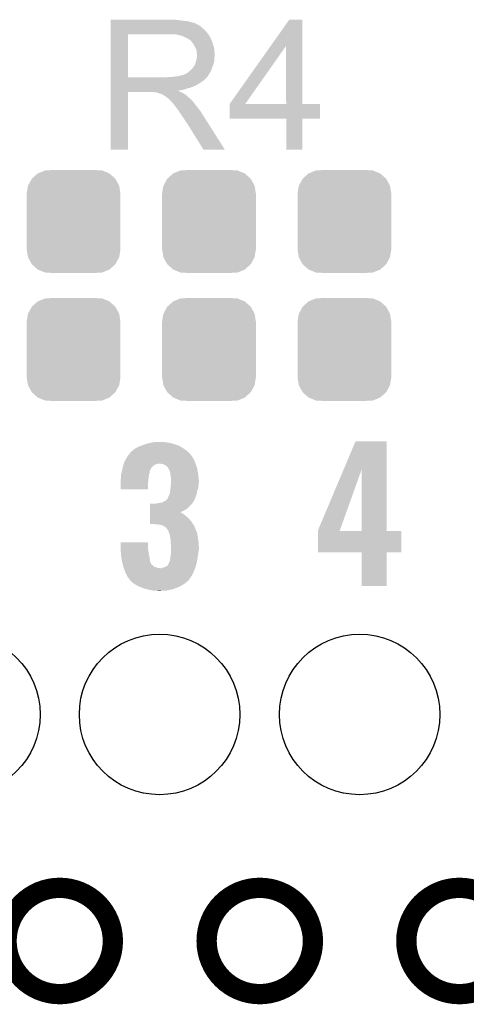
# Model space of a CAD drawing. Extents: x -1.3 to 24.2, y -3.9 to 39.2.
# Tile 28 of 37: x 8.1 to 11.5, y 24.4 to 31.8. Entities that reach past the tile are written whole.
import ezdxf

# ---------------------------------------------------------------- set-up
doc = ezdxf.new("R2010")
doc.units = 0
doc.layers.get('0').update_dxf_attribs({"linetype": 'CONTINUOUS'})
for name, color, linetype in [('THERMO_10_CLICK_V101_GKO', 5, 'CONTINUOUS'), ('THERMO_10_CLICK_V101_GTO', 14, 'CONTINUOUS'), ('THERMO_10_CLICK_V101_GTS', 12, 'CONTINUOUS')]:
    doc.layers.add(name, color=color, linetype=linetype)

# ---------------------------------------------------------------- blocks, each defined once
blk = doc.blocks.new('CUSTOM_67')
for points in [[(-0.267216, 0.361152), (-0.213724, 0.383108), (0.26779, 0.361152), (0.21312, 0.383108)], [(-0.213724, 0.383108), (-0.20803, 0.383392), (0.21312, 0.383108), (0.212412, 0.383392)], [(-0.20803, 0.383392), (-0.154122, 0.38608), (0.212412, 0.383392), (0.154132, 0.38608)], [(-0.341452, 0.269636), (-0.313432, 0.320688), (0.341702, 0.269636), (0.313176, 0.320688)], [(-0.313432, 0.320688), (-0.312264, 0.321732), (0.313176, 0.320688), (0.312592, 0.321732)], [(-0.312264, 0.321732), (-0.26893, 0.360448), (0.312592, 0.321732), (0.268592, 0.360448)], [(-0.26893, 0.360448), (-0.267216, 0.361152), (0.268592, 0.360448), (0.26779, 0.361152)], [(-0.35179, 0.21082), (-0.342144, 0.268372), (0.35179, 0.21082), (0.34192, 0.268372)], [(-0.342144, 0.268372), (-0.341452, 0.269636), (0.34192, 0.268372), (0.341702, 0.269636)], [(-0.35179, 0.20955), (-0.35179, 0.21082), (0.35179, 0.20955), (0.35179, 0.21082)], [(-0.35179, -0.20955), (-0.35179, 0.20955), (0.35179, -0.20955), (0.35179, 0.20955)], [(-0.35179, -0.21082), (-0.35179, -0.20955), (0.35179, -0.21082), (0.35179, -0.20955)], [(-0.34192, -0.268358), (-0.35179, -0.21082), (0.342148, -0.268358), (0.35179, -0.21082)], [(-0.341702, -0.269636), (-0.34192, -0.268358), (0.341446, -0.269636), (0.342148, -0.268358)], [(-0.313184, -0.320676), (-0.341702, -0.269636), (0.31344, -0.320676), (0.341446, -0.269636)], [(-0.312594, -0.321732), (-0.313184, -0.320676), (0.312258, -0.321732), (0.31344, -0.320676)], [(-0.268602, -0.36044), (-0.312594, -0.321732), (0.26894, -0.36044), (0.312258, -0.321732)], [(-0.267792, -0.361154), (-0.268602, -0.36044), (0.2672, -0.361154), (0.26894, -0.36044)], [(-0.213136, -0.383104), (-0.267792, -0.361154), (0.213734, -0.383104), (0.2672, -0.361154)], [(-0.212414, -0.383394), (-0.213136, -0.383104), (0.207926, -0.383394), (0.213734, -0.383104)], [(-0.154122, -0.38608), (-0.212414, -0.383394), (0.154132, -0.38608), (0.207926, -0.383394)]]:
    blk.add_solid(points)
blk = doc.blocks.new('ROUND_38')
blk.add_circle((0, 0), 0.602)

msp = doc.modelspace()

# ---------------------------------------------------------------- linework, layer by layer
at = {"layer": 'THERMO_10_CLICK_V101_GKO', "const_width": 0.1524}
for points in [[(8.03148, 24.89962, 1), (8.82904, 24.89962, 1)], [(9.53262, 24.89962, 1), (10.33018, 24.89962, 1)], [(11.03122, 24.89962, 1), (11.82878, 24.89962, 1)]]:
    msp.add_lwpolyline(points, format="xyb", close=True, dxfattribs=at)
at = {"layer": 'THERMO_10_CLICK_V101_GTO'}
for points in [[(8.813822, 31.80842), (8.813824, 31.81096), (9.31926, 31.80842), (9.29132, 31.81096)], [(8.813822, 31.80334), (8.813822, 31.80842), (9.349738, 31.80334), (9.31926, 31.80842)], [(8.813822, 31.8008), (8.813822, 31.80334), (9.3853, 31.8008), (9.349738, 31.80334)], [(8.813822, 31.79318), (8.813822, 31.8008), (9.415778, 31.79318), (9.3853, 31.8008)], [(8.813822, 31.7881), (8.813822, 31.79318), (9.431022, 31.7881), (9.415778, 31.79318)], [(8.813822, 31.78556), (8.813822, 31.7881), (9.443722, 31.78556), (9.431022, 31.7881)], [(8.813822, 31.785536), (8.813822, 31.78556), (9.44626, 31.785536), (9.443722, 31.78556)], [(8.813822, 31.783014), (8.813822, 31.785536), (9.446276, 31.783014), (9.44626, 31.785536)], [(8.813822, 31.77794), (8.813822, 31.783014), (9.45642, 31.77794), (9.446276, 31.783014)], [(8.813822, 31.772858), (8.813822, 31.77794), (9.469122, 31.772858), (9.45642, 31.77794)], [(8.813822, 31.7627), (8.813822, 31.772858), (9.48436, 31.7627), (9.469122, 31.772858)], [(8.813822, 31.75), (8.813822, 31.7627), (9.4996, 31.75), (9.48436, 31.7627)], [(10.0141, 31.615318), (10.152372, 31.810936), (10.251448, 31.615318), (10.25144, 31.810936)], [(10.152372, 31.810936), (10.15239, 31.81096), (10.25144, 31.810936), (10.15239, 31.81096)], [(8.813812, 31.379182), (8.81382, 31.701718), (8.943342, 31.379182), (8.943342, 31.701718)], [(8.81382, 31.714442), (8.813822, 31.73476), (9.53516, 31.714442), (9.517382, 31.73476)], [(8.81382, 31.70174), (8.81382, 31.714442), (9.545038, 31.70174), (9.53516, 31.714442)], [(8.81382, 31.701718), (8.81382, 31.70174), (8.943342, 31.701718), (9.25068, 31.70174)], [(8.813822, 31.73476), (8.813822, 31.75), (9.517382, 31.73476), (9.4996, 31.75)], [(9.321802, 31.69666), (9.288782, 31.70174), (9.54899, 31.69666), (9.545038, 31.70174)], [(9.340436, 31.691578), (9.321802, 31.69666), (9.55294, 31.691578), (9.54899, 31.69666)], [(9.34974, 31.68904), (9.340436, 31.691578), (9.552944, 31.68904), (9.55294, 31.691578)], [(9.349752, 31.689034), (9.34974, 31.68904), (9.552944, 31.689034), (9.552944, 31.68904)], [(9.370056, 31.678882), (9.349752, 31.689034), (9.56056, 31.678882), (9.552944, 31.689034)], [(9.37006, 31.67888), (9.370056, 31.678882), (9.560562, 31.67888), (9.56056, 31.678882)], [(9.38784, 31.67126), (9.37006, 31.67888), (9.56361, 31.67126), (9.560562, 31.67888)], [(9.39631, 31.66618), (9.38784, 31.67126), (9.56564, 31.66618), (9.56361, 31.67126)], [(9.40054, 31.663642), (9.39631, 31.66618), (9.566728, 31.663642), (9.56564, 31.66618)], [(9.408164, 31.65856), (9.40054, 31.663642), (9.568906, 31.65856), (9.566728, 31.663642)], [(9.410704, 31.658552), (9.408164, 31.65856), (9.56891, 31.658552), (9.568906, 31.65856)], [(9.41832, 31.6484), (9.410704, 31.658552), (9.57326, 31.6484), (9.56891, 31.658552)], [(9.42594, 31.63824), (9.41832, 31.6484), (9.576648, 31.63824), (9.57326, 31.6484)], [(9.43501, 31.62554), (9.42594, 31.63824), (9.58088, 31.62554), (9.576648, 31.63824)], [(9.43864, 31.620456), (9.43501, 31.62554), (9.582406, 31.620456), (9.58088, 31.62554)], [(9.4488, 31.600138), (9.43864, 31.620456), (9.5885, 31.600138), (9.582406, 31.620456)], [(9.705364, 31.178536), (10.0141, 31.615318), (9.822208, 31.178536), (10.12948, 31.615318)], [(10.129496, 31.1785), (10.12948, 31.615318), (10.251464, 31.1785), (10.251448, 31.615318)], [(9.45642, 31.584896), (9.4488, 31.600138), (9.590026, 31.584896), (9.5885, 31.600138)], [(9.457872, 31.57474), (9.45642, 31.584896), (9.59104, 31.57474), (9.590026, 31.584896)], [(9.45896, 31.567118), (9.457872, 31.57474), (9.591676, 31.567118), (9.59104, 31.57474)], [(9.458962, 31.554418), (9.45896, 31.567118), (9.592734, 31.554418), (9.591676, 31.567118)], [(9.4615, 31.546796), (9.458962, 31.554418), (9.59337, 31.546796), (9.592734, 31.554418)], [(9.460046, 31.534096), (9.4615, 31.54426), (9.593578, 31.534096), (9.593578, 31.54426)], [(9.4615, 31.544262), (9.4615, 31.546796), (9.59358, 31.544262), (9.59337, 31.546796)], [(9.4615, 31.54426), (9.4615, 31.544262), (9.593578, 31.54426), (9.59358, 31.544262)], [(9.43864, 31.462978), (9.443718, 31.470596), (9.578568, 31.462978), (9.581338, 31.470596)], [(9.443718, 31.470596), (9.448798, 31.483298), (9.581338, 31.470596), (9.585956, 31.483298)], [(9.448798, 31.4833), (9.45134, 31.495998), (9.585958, 31.4833), (9.588498, 31.495998)], [(9.448798, 31.483298), (9.448798, 31.4833), (9.585956, 31.483298), (9.585958, 31.4833)], [(9.45134, 31.495998), (9.456418, 31.508698), (9.588498, 31.495998), (9.59104, 31.508698)], [(9.456418, 31.508698), (9.45932, 31.529016), (9.59104, 31.508698), (9.59104, 31.529016)], [(9.45932, 31.529016), (9.460046, 31.534096), (9.59104, 31.529016), (9.593578, 31.534096)], [(9.316718, 31.38678), (9.357358, 31.39694), (9.541086, 31.38678), (9.547862, 31.39694)], [(9.359896, 31.39694), (9.367514, 31.402018), (9.547862, 31.39694), (9.550824, 31.402018)], [(9.367514, 31.402018), (9.375138, 31.40456), (9.550824, 31.402018), (9.552306, 31.40456)], [(9.375138, 31.40456), (9.385296, 31.409638), (9.552306, 31.40456), (9.555268, 31.409638)], [(9.385296, 31.409638), (9.407522, 31.427418), (9.555268, 31.409638), (9.56564, 31.427418)], [(9.407522, 31.427418), (9.410698, 31.429958), (9.56564, 31.427418), (9.566562, 31.429958)], [(9.410698, 31.429958), (9.4234, 31.44266), (9.566562, 31.429958), (9.57118, 31.44266)], [(9.4234, 31.44266), (9.433558, 31.455358), (9.57118, 31.44266), (9.575798, 31.455358)], [(9.433558, 31.455358), (9.436098, 31.4579), (9.575798, 31.455358), (9.576722, 31.4579)], [(9.436098, 31.4579), (9.43864, 31.462978), (9.576722, 31.4579), (9.578568, 31.462978)], [(8.81381, 31.32328), (8.813812, 31.338518), (9.4615, 31.32328), (9.486898, 31.338518)], [(8.81381, 31.31566), (8.81381, 31.32328), (9.44626, 31.31566), (9.4615, 31.32328)], [(8.813812, 31.37916), (8.813812, 31.379182), (9.232898, 31.37916), (8.943342, 31.379182)], [(8.813812, 31.368996), (8.813812, 31.37916), (9.525, 31.368996), (9.53516, 31.37916)], [(8.813812, 31.36646), (8.813812, 31.368996), (9.524976, 31.36646), (9.525, 31.368996)], [(8.813812, 31.366454), (8.813812, 31.36646), (9.522454, 31.366454), (9.524976, 31.36646)], [(8.813812, 31.3563), (8.813812, 31.366454), (9.5123, 31.3563), (9.522454, 31.366454)], [(8.813812, 31.34614), (8.813812, 31.3563), (9.49706, 31.34614), (9.5123, 31.3563)], [(8.813812, 31.338518), (8.813812, 31.34614), (9.486898, 31.338518), (9.49706, 31.34614)], [(9.232898, 31.37916), (9.250664, 31.381698), (9.53516, 31.37916), (9.537698, 31.381698)], [(9.250664, 31.381698), (9.25068, 31.3817), (9.537698, 31.381698), (9.537698, 31.3817)], [(9.270998, 31.3817), (9.316718, 31.38678), (9.537698, 31.3817), (9.541086, 31.38678)], [(8.8138, 30.835624), (8.81381, 31.267376), (8.943316, 30.835624), (8.94334, 31.267376)], [(8.81381, 31.30042), (8.81381, 31.31566), (9.410698, 31.30042), (9.44626, 31.31566)], [(8.81381, 31.295338), (8.81381, 31.30042), (9.387838, 31.295338), (9.410698, 31.30042)], [(8.81381, 31.28772), (8.81381, 31.295338), (9.367518, 31.28772), (9.387838, 31.295338)], [(8.81381, 31.28264), (8.81381, 31.28772), (9.344658, 31.28264), (9.367518, 31.28772)], [(8.81381, 31.280062), (8.81381, 31.28264), (9.319294, 31.280062), (9.344658, 31.28264)], [(8.81381, 31.277558), (8.81381, 31.280062), (9.321804, 31.277558), (9.319294, 31.280062)], [(8.81381, 31.275018), (8.81381, 31.277558), (9.326882, 31.275018), (9.321804, 31.277558)], [(8.81381, 31.26994), (8.81381, 31.275018), (9.334498, 31.26994), (9.326882, 31.275018)], [(8.81381, 31.2674), (8.81381, 31.26994), (9.34085, 31.2674), (9.334498, 31.26994)], [(8.81381, 31.267376), (8.81381, 31.2674), (8.94334, 31.267376), (9.136378, 31.2674)], [(9.146538, 31.26486), (9.136378, 31.2674), (9.347202, 31.26486), (9.34085, 31.2674)], [(9.161774, 31.262326), (9.159236, 31.26486), (9.351426, 31.262326), (9.347202, 31.26486)], [(9.164316, 31.26232), (9.161774, 31.262326), (9.351436, 31.26232), (9.351426, 31.262326)], [(9.194798, 31.25216), (9.164316, 31.26232), (9.368368, 31.25216), (9.351436, 31.26232)], [(9.199878, 31.24962), (9.194798, 31.25216), (9.3726, 31.24962), (9.368368, 31.25216)], [(9.204958, 31.24708), (9.199878, 31.24962), (9.375776, 31.24708), (9.3726, 31.24962)], [(9.212578, 31.242002), (9.204958, 31.24708), (9.382124, 31.242002), (9.375776, 31.24708)], [(9.217656, 31.239462), (9.212578, 31.242002), (9.385298, 31.239462), (9.382124, 31.242002)], [(9.220196, 31.23946), (9.217656, 31.239462), (9.3853, 31.23946), (9.385298, 31.239462)], [(9.22274, 31.236922), (9.220196, 31.23946), (9.387838, 31.236922), (9.3853, 31.23946)], [(9.2329, 31.2293), (9.22274, 31.236922), (9.39546, 31.2293), (9.387838, 31.236922)], [(9.236076, 31.22676), (9.2329, 31.2293), (9.398, 31.22676), (9.39546, 31.2293)], [(9.242428, 31.221678), (9.236076, 31.22676), (9.405622, 31.221678), (9.398, 31.22676)], [(9.245598, 31.219142), (9.242428, 31.221678), (9.408158, 31.219142), (9.405622, 31.221678)], [(9.268462, 31.196278), (9.245598, 31.219142), (9.43102, 31.196278), (9.408158, 31.219142)], [(9.276078, 31.18866), (9.268462, 31.196278), (9.436736, 31.18866), (9.43102, 31.196278)], [(9.283698, 31.178498), (9.276078, 31.18866), (9.444358, 31.178498), (9.436736, 31.18866)], [(9.28497, 31.17596), (9.283698, 31.178498), (9.44626, 31.17596), (9.444358, 31.178498)], [(9.286234, 31.173436), (9.28497, 31.17596), (9.448224, 31.173436), (9.44626, 31.17596)], [(9.28877, 31.17342), (9.286234, 31.173436), (9.448236, 31.17342), (9.448224, 31.173436)], [(9.304016, 31.1531), (9.28877, 31.17342), (9.46404, 31.1531), (9.448236, 31.17342)], [(9.70534, 31.069304), (9.705342, 31.178476), (10.383496, 31.069304), (10.38352, 31.178476)], [(9.705342, 31.1785), (9.705344, 31.178506), (10.129496, 31.1785), (10.078282, 31.178506)], [(9.705342, 31.178476), (9.705342, 31.1785), (10.38352, 31.178476), (10.251464, 31.1785)], [(9.705344, 31.178506), (9.705364, 31.178536), (10.078282, 31.178506), (9.822208, 31.178536)], [(9.31926, 31.13278), (9.304016, 31.1531), (9.480296, 31.13278), (9.46404, 31.1531)], [(9.322648, 31.127698), (9.31926, 31.13278), (9.48436, 31.127698), (9.480296, 31.13278)], [(9.341274, 31.09976), (9.322648, 31.127698), (9.50214, 31.09976), (9.48436, 31.127698)], [(9.34974, 31.08706), (9.341274, 31.09976), (9.510198, 31.08706), (9.50214, 31.09976)], [(9.36244, 31.069282), (9.34974, 31.08706), (9.521478, 31.069282), (9.510198, 31.08706)], [(9.3726, 31.051498), (9.36244, 31.069282), (9.53276, 31.051498), (9.521478, 31.069282)], [(9.37514, 31.046426), (9.3726, 31.051498), (9.535978, 31.046426), (9.53276, 31.051498)], [(9.380214, 31.04388), (9.37514, 31.046426), (9.537594, 31.04388), (9.535978, 31.046426)], [(9.382762, 31.0388), (9.380214, 31.04388), (9.540816, 31.0388), (9.537594, 31.04388)], [(9.50976, 30.83561), (9.382762, 31.0388), (9.66973, 30.83561), (9.540816, 31.0388)], [(10.129496, 31.06928), (9.70534, 31.069304), (10.383496, 31.06928), (10.383496, 31.069304)], [(10.129498, 31.069256), (10.129496, 31.06928), (10.25144, 31.069256), (10.383496, 31.06928)], [(10.12952, 30.835624), (10.129498, 31.069256), (10.251416, 30.835624), (10.25144, 31.069256)], [(8.943316, 30.8356), (8.8138, 30.835624), (8.943316, 30.8356), (8.943316, 30.835624)], [(9.669736, 30.8356), (9.66973, 30.83561), (9.669736, 30.8356), (9.50976, 30.83561)], [(10.251416, 30.8356), (10.12952, 30.835624), (10.251416, 30.8356), (10.251416, 30.835624)], [(8.9789, 28.58008), (8.994138, 28.59278), (9.37895, 28.58008), (9.36244, 28.59278)], [(8.994138, 28.59278), (8.994142, 28.592782), (9.36244, 28.59278), (9.362438, 28.592782)], [(8.994142, 28.592782), (9.017, 28.60548), (9.362438, 28.592782), (9.341804, 28.60548)], [(9.017, 28.60548), (9.036812, 28.6131), (9.341804, 28.60548), (9.329422, 28.6131)], [(9.036812, 28.6131), (9.05002, 28.61818), (9.329422, 28.6131), (9.315198, 28.61818)], [(9.05002, 28.61818), (9.071356, 28.6258), (9.315198, 28.61818), (9.29386, 28.6258)], [(9.071356, 28.6258), (9.085582, 28.63088), (9.29386, 28.6258), (9.276082, 28.63088)], [(9.085582, 28.63088), (9.10844, 28.63596), (9.276082, 28.63088), (9.258302, 28.63596)], [(9.10844, 28.63596), (9.1313, 28.64104), (9.258302, 28.63596), (9.22782, 28.64104)], [(9.1313, 28.64104), (9.179558, 28.64358), (9.22782, 28.64104), (9.20242, 28.64358)], [(10.561202, 28.437718), (10.650226, 28.648636), (10.883908, 28.437718), (10.8839, 28.648636)], [(10.650226, 28.648636), (10.650238, 28.64866), (10.8839, 28.648636), (10.650238, 28.64866)], [(8.91794, 28.498802), (8.926648, 28.514042), (9.44245, 28.498802), (9.4361, 28.514042)], [(8.926648, 28.514042), (8.93826, 28.53436), (9.4361, 28.514042), (9.422554, 28.53436)], [(8.93826, 28.53436), (8.940214, 28.5369), (9.422554, 28.53436), (9.42086, 28.5369)], [(8.940214, 28.5369), (8.953892, 28.55468), (9.42086, 28.5369), (9.40816, 28.55468)], [(8.953892, 28.55468), (8.96366, 28.567378), (9.40816, 28.55468), (9.39546, 28.567378)], [(8.96366, 28.567378), (8.963662, 28.56738), (9.39546, 28.567378), (9.395458, 28.56738)], [(8.963662, 28.56738), (8.966202, 28.569922), (9.395458, 28.56738), (9.392154, 28.569922)], [(8.966202, 28.569922), (8.9789, 28.58008), (9.392154, 28.569922), (9.37895, 28.58008)], [(8.899252, 28.435298), (8.90034, 28.440376), (9.110978, 28.435298), (9.113518, 28.440376)], [(8.90034, 28.440376), (8.900886, 28.442918), (9.113518, 28.440376), (9.11352, 28.442918)], [(8.900886, 28.442918), (8.903062, 28.453078), (9.11352, 28.442918), (9.12114, 28.453078)], [(8.903062, 28.453078), (8.90524, 28.463238), (9.12114, 28.453078), (9.1313, 28.463238)], [(8.90524, 28.463238), (8.905242, 28.46324), (9.1313, 28.463238), (9.131302, 28.46324)], [(8.905242, 28.46324), (8.907962, 28.470858), (9.131302, 28.46324), (9.141458, 28.470858)], [(8.907962, 28.470858), (8.909776, 28.47594), (9.141458, 28.470858), (9.15416, 28.47594)], [(8.909776, 28.47594), (8.911588, 28.481018), (9.15416, 28.47594), (9.169398, 28.481018)], [(8.911588, 28.481018), (8.91159, 28.48102), (9.169398, 28.481018), (9.179558, 28.48102)], [(8.91159, 28.48102), (8.912496, 28.48356), (9.449648, 28.48102), (9.4488, 28.48356)], [(8.912496, 28.48356), (8.91794, 28.498802), (9.4488, 28.48356), (9.44245, 28.498802)], [(9.21004, 28.475942), (9.179558, 28.48102), (9.45134, 28.475942), (9.449648, 28.48102)], [(9.220198, 28.468322), (9.21004, 28.475942), (9.45388, 28.468322), (9.45134, 28.475942)], [(9.232894, 28.463242), (9.220198, 28.468322), (9.455574, 28.463242), (9.45388, 28.468322)], [(9.237982, 28.455624), (9.232894, 28.463242), (9.458112, 28.455624), (9.455574, 28.463242)], [(9.243054, 28.45308), (9.237982, 28.455624), (9.45896, 28.45308), (9.458112, 28.455624)], [(9.245598, 28.448004), (9.243054, 28.45308), (9.460652, 28.448004), (9.45896, 28.45308)], [(9.2456, 28.445464), (9.245598, 28.448004), (9.4615, 28.445464), (9.460652, 28.448004)], [(9.245604, 28.445458), (9.2456, 28.445464), (9.4615, 28.445458), (9.4615, 28.445464)], [(9.25322, 28.43022), (9.245604, 28.445458), (9.464358, 28.43022), (9.4615, 28.445458)], [(10.368282, 27.980644), (10.561202, 28.437718), (10.532654, 27.980644), (10.695902, 28.437718)], [(10.695918, 27.97556), (10.695902, 28.437718), (10.883924, 27.97556), (10.883908, 28.437718)], [(8.888094, 28.36164), (8.89, 28.369262), (9.09574, 28.36164), (9.096692, 28.369262)], [(8.89, 28.394662), (8.89117, 28.399738), (9.100094, 28.394662), (9.10082, 28.399738)], [(8.89, 28.38196), (8.89, 28.394662), (9.09828, 28.38196), (9.100094, 28.394662)], [(8.89, 28.369262), (8.89, 28.38196), (9.096692, 28.369262), (9.09828, 28.38196)], [(8.89117, 28.399738), (8.894688, 28.414978), (9.10082, 28.399738), (9.105898, 28.414978)], [(8.894688, 28.414978), (8.897618, 28.427678), (9.105898, 28.414978), (9.1059, 28.427678)], [(8.897618, 28.427678), (8.89762, 28.42768), (9.1059, 28.427678), (9.1059, 28.42768)], [(8.89762, 28.42768), (8.899252, 28.435298), (9.1059, 28.42768), (9.110978, 28.435298)], [(9.258298, 28.417522), (9.25322, 28.43022), (9.46674, 28.417522), (9.464358, 28.43022)], [(9.260114, 28.404822), (9.258298, 28.417522), (9.46912, 28.404822), (9.46674, 28.417522)], [(9.26338, 28.38196), (9.260114, 28.404822), (9.471408, 28.38196), (9.46912, 28.404822)], [(9.26592, 28.366722), (9.26338, 28.38196), (9.47293, 28.366722), (9.471408, 28.38196)], [(9.26592, 28.354022), (9.26592, 28.366722), (9.4742, 28.354022), (9.47293, 28.366722)], [(8.88746, 28.359102), (8.888094, 28.36164), (9.095486, 28.359102), (9.09574, 28.36164)], [(8.88746, 28.336242), (8.88746, 28.359102), (9.0932, 28.336242), (9.095486, 28.359102)], [(8.88746, 28.288004), (8.88746, 28.336242), (9.093176, 28.288004), (9.0932, 28.336242)], [(9.26084, 28.28798), (9.261854, 28.298138), (9.466072, 28.28798), (9.46912, 28.298138)], [(9.261854, 28.298138), (9.26338, 28.31338), (9.46912, 28.298138), (9.471024, 28.31338)], [(9.26338, 28.31338), (9.265688, 28.33878), (9.471024, 28.31338), (9.4742, 28.33878)], [(9.265688, 28.33878), (9.26592, 28.341318), (9.4742, 28.33878), (9.4742, 28.341318)], [(9.26592, 28.341318), (9.26592, 28.354022), (9.4742, 28.341318), (9.4742, 28.354022)], [(9.093176, 28.28798), (8.88746, 28.288004), (9.093176, 28.28798), (9.093176, 28.288004)], [(9.22782, 28.204164), (9.23798, 28.21686), (9.43864, 28.204164), (9.444988, 28.21686)], [(9.23798, 28.21686), (9.240518, 28.2194), (9.444988, 28.21686), (9.44626, 28.2194)], [(9.240518, 28.2194), (9.240522, 28.219404), (9.44626, 28.2194), (9.44626, 28.219404)], [(9.240522, 28.219404), (9.243062, 28.224482), (9.44626, 28.219404), (9.448106, 28.224482)], [(9.243062, 28.224482), (9.2456, 28.234642), (9.448106, 28.224482), (9.4518, 28.234642)], [(9.2456, 28.234642), (9.253222, 28.247338), (9.4518, 28.234642), (9.456416, 28.247338)], [(9.253222, 28.24734), (9.2583, 28.265122), (9.456418, 28.24734), (9.459974, 28.265122)], [(9.253222, 28.247338), (9.253222, 28.24734), (9.456416, 28.247338), (9.456418, 28.24734)], [(9.2583, 28.265122), (9.259146, 28.272742), (9.459974, 28.265122), (9.4615, 28.272742)], [(9.259146, 28.272742), (9.26084, 28.28798), (9.4615, 28.272742), (9.466072, 28.28798)], [(9.108456, 28.13558), (9.108458, 28.14828), (9.375138, 28.13558), (9.39292, 28.14828)], [(9.108458, 28.14828), (9.108462, 28.17368), (9.39292, 28.14828), (9.418318, 28.17368)], [(9.108462, 28.17368), (9.108464, 28.1813), (9.418318, 28.17368), (9.424034, 28.1813)], [(9.154162, 28.1813), (9.16686, 28.18384), (9.424034, 28.1813), (9.42594, 28.18384)], [(9.16686, 28.18384), (9.197342, 28.188922), (9.42594, 28.18384), (9.429328, 28.188922)], [(9.197342, 28.188922), (9.202416, 28.19146), (9.429328, 28.188922), (9.43102, 28.19146)], [(9.202416, 28.19146), (9.2075, 28.194002), (9.43102, 28.19146), (9.433558, 28.194002)], [(9.2075, 28.194002), (9.22782, 28.204164), (9.433558, 28.194002), (9.43864, 28.204164)], [(9.108444, 28.06446), (9.108446, 28.07716), (9.40308, 28.06446), (9.39038, 28.07716)], [(9.108446, 28.07716), (9.10845, 28.09748), (9.39038, 28.07716), (9.36498, 28.09748)], [(9.10845, 28.1051), (9.108452, 28.110178), (9.35482, 28.1051), (9.347204, 28.110178)], [(9.10845, 28.09748), (9.10845, 28.1051), (9.36498, 28.09748), (9.35482, 28.1051)], [(9.108452, 28.115238), (9.108456, 28.13558), (9.334544, 28.115238), (9.375138, 28.13558)], [(9.108452, 28.11272), (9.108452, 28.115238), (9.339582, 28.11272), (9.334544, 28.115238)], [(9.108452, 28.110178), (9.108452, 28.11272), (9.347204, 28.110178), (9.339582, 28.11272)], [(9.10844, 28.03144), (9.108442, 28.04922), (9.42848, 28.03144), (9.41578, 28.04922)], [(9.10844, 28.028924), (9.10844, 28.03144), (9.430054, 28.028924), (9.42848, 28.03144)], [(9.141456, 28.0289), (9.10844, 28.028924), (9.430068, 28.0289), (9.430054, 28.028924)], [(9.108442, 28.04922), (9.108444, 28.06446), (9.41578, 28.04922), (9.40308, 28.06446)], [(9.143994, 28.026366), (9.141456, 28.0289), (9.431652, 28.026366), (9.430068, 28.0289)], [(9.146538, 28.02636), (9.143994, 28.026366), (9.431656, 28.02636), (9.431652, 28.026366)], [(9.1694, 28.02382), (9.146538, 28.02636), (9.433244, 28.02382), (9.431656, 28.02636)], [(9.189716, 28.02128), (9.1694, 28.02382), (9.434832, 28.02128), (9.433244, 28.02382)], [(9.207498, 28.01366), (9.189716, 28.02128), (9.439594, 28.01366), (9.434832, 28.02128)], [(9.21173, 28.011122), (9.207498, 28.01366), (9.44118, 28.011122), (9.439594, 28.01366)], [(9.220198, 28.006042), (9.21173, 28.011122), (9.443212, 28.006042), (9.44118, 28.011122)], [(9.230358, 27.998422), (9.220198, 28.006042), (9.44626, 27.998422), (9.443212, 28.006042)], [(9.235438, 27.990802), (9.230358, 27.998422), (9.449308, 27.990802), (9.44626, 27.998422)], [(9.237974, 27.985736), (9.235438, 27.990802), (9.451334, 27.985736), (9.449308, 27.990802)], [(9.240502, 27.98572), (9.237974, 27.985736), (9.45134, 27.98572), (9.451334, 27.985736)], [(9.24814, 27.96794), (9.240502, 27.98572), (9.458452, 27.96794), (9.45134, 27.98572)], [(9.250998, 27.960318), (9.24814, 27.96794), (9.4615, 27.960318), (9.458452, 27.96794)], [(9.255758, 27.947622), (9.250998, 27.960318), (9.463454, 27.947622), (9.4615, 27.960318)], [(9.259346, 27.9273), (9.255758, 27.947622), (9.46658, 27.9273), (9.463454, 27.947622)], [(9.26338, 27.904442), (9.259346, 27.9273), (9.47039, 27.904442), (9.46658, 27.9273)], [(10.36828, 27.975588), (10.368282, 27.980644), (10.53085, 27.975588), (10.532654, 27.980644)], [(10.36828, 27.97556), (10.36828, 27.975588), (10.695918, 27.97556), (10.53085, 27.975588)], [(10.36828, 27.975536), (10.36828, 27.97556), (10.99312, 27.975536), (10.883924, 27.97556)], [(10.36828, 27.815564), (10.36828, 27.975536), (10.993096, 27.815564), (10.99312, 27.975536)], [(8.88746, 27.8511), (8.887482, 27.889176), (9.0932, 27.8511), (9.0932, 27.889176)], [(8.887922, 27.84094), (8.88746, 27.8511), (9.0932, 27.84094), (9.0932, 27.8511)], [(8.887482, 27.889176), (8.887484, 27.8892), (9.0932, 27.889176), (8.887484, 27.8892)], [(9.26338, 27.896822), (9.26338, 27.904442), (9.47166, 27.896822), (9.47039, 27.904442)], [(9.26338, 27.884122), (9.26338, 27.896822), (9.472508, 27.884122), (9.47166, 27.896822)], [(9.26592, 27.868882), (9.26338, 27.884122), (9.473524, 27.868882), (9.472508, 27.884122)], [(9.26592, 27.858722), (9.26592, 27.868882), (9.4742, 27.858722), (9.473524, 27.868882)], [(9.26592, 27.833318), (9.26592, 27.858722), (9.4742, 27.833318), (9.4742, 27.858722)], [(8.888732, 27.82316), (8.887922, 27.84094), (9.09574, 27.82316), (9.0932, 27.84094)], [(8.889424, 27.80792), (8.888732, 27.82316), (9.09828, 27.80792), (9.09574, 27.82316)], [(8.89, 27.795222), (8.889424, 27.80792), (9.100662, 27.795222), (9.09828, 27.80792)], [(8.894412, 27.76728), (8.89, 27.795222), (9.1059, 27.76728), (9.100662, 27.795222)], [(9.259388, 27.76982), (9.26084, 27.77998), (9.46404, 27.76982), (9.465602, 27.77998)], [(9.26084, 27.77998), (9.26338, 27.8003), (9.465602, 27.77998), (9.468728, 27.8003)], [(9.26338, 27.8003), (9.263662, 27.80284), (9.468728, 27.8003), (9.46912, 27.80284)], [(9.263662, 27.80284), (9.265636, 27.82062), (9.46912, 27.80284), (9.47166, 27.82062)], [(9.265636, 27.82062), (9.26592, 27.823162), (9.47166, 27.82062), (9.472168, 27.823162)], [(9.26592, 27.823162), (9.26592, 27.833318), (9.472168, 27.823162), (9.4742, 27.833318)], [(10.695916, 27.81554), (10.36828, 27.815564), (10.993096, 27.81554), (10.993096, 27.815564)], [(10.695918, 27.815516), (10.695916, 27.81554), (10.8839, 27.815516), (10.993096, 27.81554)], [(10.69594, 27.561564), (10.695918, 27.815516), (10.883876, 27.561564), (10.8839, 27.815516)], [(8.89762, 27.74696), (8.894412, 27.76728), (9.108442, 27.74696), (9.1059, 27.76728)], [(8.897622, 27.746958), (8.89762, 27.74696), (9.108442, 27.746958), (9.108442, 27.74696)], [(8.902702, 27.726642), (8.897622, 27.746958), (9.118602, 27.726642), (9.108442, 27.746958)], [(8.903972, 27.72156), (8.902702, 27.726642), (9.12368, 27.72156), (9.118602, 27.726642)], [(8.905244, 27.716478), (8.903972, 27.72156), (9.131302, 27.716478), (9.12368, 27.72156)], [(8.907782, 27.70632), (8.905244, 27.716478), (9.141464, 27.70632), (9.131302, 27.716478)], [(8.907784, 27.706318), (8.907782, 27.70632), (9.141466, 27.706318), (9.141464, 27.70632)], [(8.90869, 27.70378), (8.907784, 27.706318), (9.151618, 27.70378), (9.141466, 27.706318)], [(8.910504, 27.6987), (8.90869, 27.70378), (9.16686, 27.6987), (9.151618, 27.70378)], [(9.19988, 27.698698), (9.210042, 27.70124), (9.446894, 27.698698), (9.447688, 27.70124)], [(9.210042, 27.70124), (9.2202, 27.70632), (9.447688, 27.70124), (9.449276, 27.70632)], [(9.2202, 27.70632), (9.232902, 27.711402), (9.449276, 27.70632), (9.450864, 27.711402)], [(9.232902, 27.711402), (9.243062, 27.719024), (9.450864, 27.711402), (9.453246, 27.719024)], [(9.243062, 27.719024), (9.247122, 27.729178), (9.453246, 27.719024), (9.45642, 27.729178)], [(9.247122, 27.729178), (9.24814, 27.731724), (9.45642, 27.729178), (9.456896, 27.731724)], [(9.24814, 27.731724), (9.248142, 27.734264), (9.456896, 27.731724), (9.457372, 27.734264)], [(9.248142, 27.734264), (9.25576, 27.749502), (9.457372, 27.734264), (9.46023, 27.749502)], [(9.25576, 27.749502), (9.2583, 27.7622), (9.46023, 27.749502), (9.46261, 27.7622)], [(9.2583, 27.7622), (9.259388, 27.76982), (9.46261, 27.7622), (9.46404, 27.76982)], [(8.911412, 27.69616), (8.910504, 27.6987), (9.182102, 27.69616), (9.16686, 27.6987)], [(8.914132, 27.68854), (8.911412, 27.69616), (9.44372, 27.68854), (9.4461, 27.69616)], [(8.92048, 27.670762), (8.914132, 27.68854), (9.43594, 27.670762), (9.44372, 27.68854)], [(8.931912, 27.6479), (8.92048, 27.670762), (9.425938, 27.6479), (9.43594, 27.670762)], [(8.943338, 27.625044), (8.931912, 27.6479), (9.411244, 27.625044), (9.425938, 27.6479)], [(8.953494, 27.614886), (8.943338, 27.625044), (9.404714, 27.614886), (9.411244, 27.625044)], [(9.182102, 27.69616), (9.192262, 27.696162), (9.4461, 27.69616), (9.4461, 27.696162)], [(9.192262, 27.696162), (9.19988, 27.698698), (9.4461, 27.696162), (9.446894, 27.698698)], [(8.953498, 27.612338), (8.953494, 27.614886), (9.403078, 27.612338), (9.404714, 27.614886)], [(8.9535, 27.609804), (8.953498, 27.612338), (9.400544, 27.609804), (9.403078, 27.612338)], [(8.964588, 27.59964), (8.9535, 27.609804), (9.39038, 27.59964), (9.400544, 27.609804)], [(8.981214, 27.5844), (8.964588, 27.59964), (9.3726, 27.5844), (9.39038, 27.59964)], [(8.983982, 27.581862), (8.981214, 27.5844), (9.368792, 27.581862), (9.3726, 27.5844)], [(9.006206, 27.56916), (8.983982, 27.581862), (9.349738, 27.56916), (9.368792, 27.581862)], [(9.019538, 27.56154), (9.006206, 27.56916), (9.334498, 27.56154), (9.349738, 27.56916)], [(9.037318, 27.55392), (9.019538, 27.56154), (9.31926, 27.55392), (9.334498, 27.56154)], [(9.055098, 27.5463), (9.037318, 27.55392), (9.300208, 27.5463), (9.31926, 27.55392)], [(10.883876, 27.56154), (10.69594, 27.561564), (10.883876, 27.56154), (10.883876, 27.561564)], [(9.083676, 27.53868), (9.055098, 27.5463), (9.281158, 27.53868), (9.300208, 27.5463)], [(9.0932, 27.53614), (9.083676, 27.53868), (9.269092, 27.53614), (9.281158, 27.53868)], [(9.128758, 27.52852), (9.0932, 27.53614), (9.232898, 27.52852), (9.269092, 27.53614)], [(9.166858, 27.52598), (9.156698, 27.52852), (9.1821, 27.52598), (9.232898, 27.52852)]]:
    msp.add_solid(points, dxfattribs=at)

# ---------------------------------------------------------------- block references
at = {"layer": 'THERMO_10_CLICK_V101_GTS'}
for name, p in [('CUSTOM_67', (8.5344, 30.29712)), ('CUSTOM_67', (9.5504, 30.29712)), ('CUSTOM_67', (10.5664, 30.29712)), ('CUSTOM_67', (8.5344, 29.337)), ('CUSTOM_67', (9.5504, 29.337)), ('CUSTOM_67', (10.5664, 29.337)), ('ROUND_38', (7.68096, 26.59888)), ('ROUND_38', (9.17956, 26.59888)), ('ROUND_38', (10.6807, 26.59888))]:
    msp.add_blockref(name, p, dxfattribs=at)

doc.saveas('drawing.dxf')
